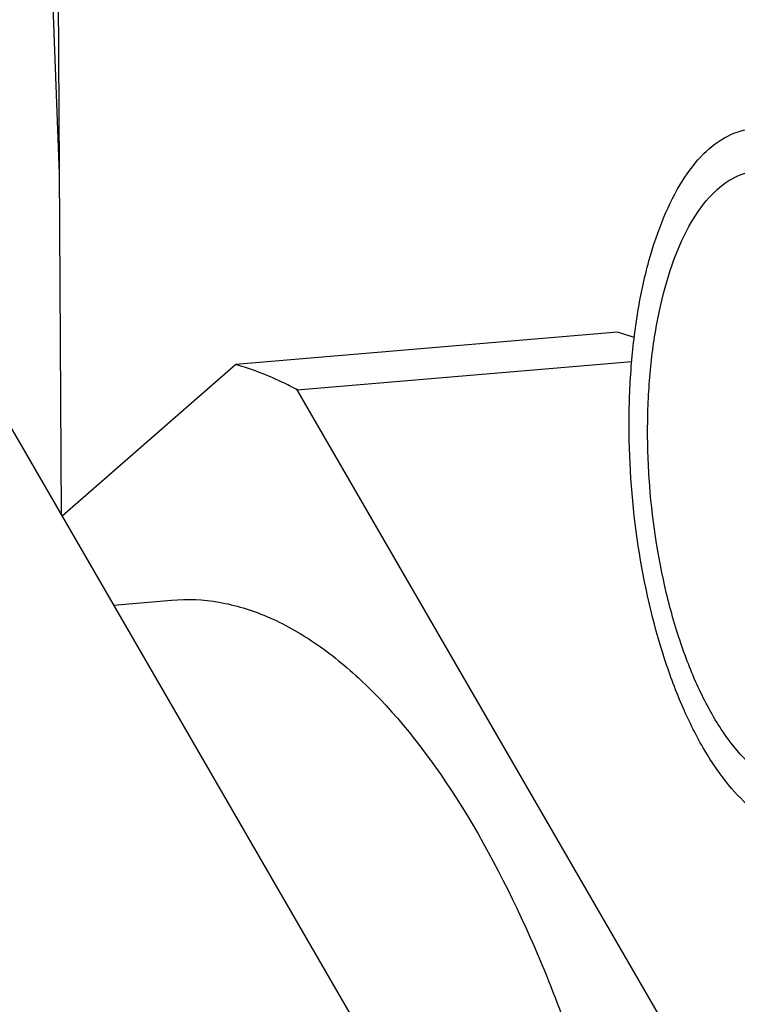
# Model space of a CAD drawing. Header units: millimetres. Extents: x 0 to 420, y 0 to 297.
# Tile 20 of 52: x 145.48 to 149, y 84.59 to 89.42. Entities that reach past the tile are written whole.
import ezdxf

# ---------------------------------------------------------------- set-up
doc = ezdxf.new("R2010")
doc.units = ezdxf.units.MM
doc.header["$LTSCALE"] = 23.1
doc.layers.add('COMPONENTS', color=7, linetype='CONTINUOUS')

msp = doc.modelspace()

# ---------------------------------------------------------------- linework, layer by layer
at = {"layer": 'COMPONENTS', "color": 7, "linetype": 'CONTINUOUS'}
for p, q in [((145.55873, 91.7158), (145.67327, 88.66034)), ((145.6596, 91.11836), (145.68256, 86.99184)), ((148.40949, 87.88408), (146.53855, 87.72514)), ((146.53855, 87.72514), (145.68848, 86.9816)), ((146.83986, 87.60149), (148.4792, 87.74076)), ((148.85365, 84.11961), (146.83986, 87.60149)), ((145.40067, 87.47923), (147.41446, 83.99735)), ((145.94002, 86.54668), (146.22442, 86.57084))]:
    msp.add_line(p, q, dxfattribs=at)
msp.add_arc((148.04636, 86.59229), 1.34185, 70.63827, 74.29905, dxfattribs=at)
for points, knots in [([(149.07908, 85.54016), (149.03293, 85.57669), (148.94341, 85.6689), (148.82796, 85.83936), (148.72383, 86.04774), (148.60028, 86.37896), (148.49612, 86.8423), (148.45886, 87.32532), (148.47265, 87.71014), (148.50455, 87.98009), (148.55707, 88.22621), (148.62872, 88.44156), (148.71761, 88.62036), (148.82207, 88.75802), (148.94107, 88.85057), (149.03149, 88.87814), (149.07468, 88.88183)], [0, 0, 0, 0, 0.0474658, 0.1027289, 0.165512, 0.2348741, 0.3874226, 0.5467079, 0.6241647, 0.6976818, 0.7656509, 0.8267819, 0.880262, 0.926004, 0.9650409, 1, 1, 1, 1]), ([(149.29507, 85.64615), (149.25092, 85.65089), (149.15699, 85.68391), (149.0316, 85.78458), (148.91473, 85.93238), (148.80923, 86.12291), (148.71816, 86.34997), (148.61826, 86.69854), (148.5634, 87.07279), (148.55334, 87.45217), (148.56945, 87.727), (148.60851, 87.98155), (148.66912, 88.20699), (148.74922, 88.3958), (148.84682, 88.54207), (148.96083, 88.64129), (149.05013, 88.67099), (149.09241, 88.67458)], [0, 0, 0, 0, 0.0381549, 0.0830262, 0.1366074, 0.1990939, 0.2695568, 0.346363, 0.5102761, 0.5927268, 0.6722143, 0.7464896, 0.8136423, 0.8723079, 0.9219815, 0.9635459, 1, 1, 1, 1]), ([(146.83986, 87.60149), (146.81511, 87.61486), (146.71824, 87.66414), (146.61612, 87.70336), (146.53855, 87.72514)], [0, 0, 0, 0, 0.2587395, 1, 1, 1, 1]), ([(146.04976, 83.88141), (145.73014, 84.13267), (145.14248, 84.64191), (144.54604, 85.38598), (144.2395, 86.01249), (144.05585, 86.60834), (144.02259, 87.06784), (144.03597, 87.36329)], [0, 0, 0, 0, 0.2910193, 0.5552172, 0.6753328, 0.7882867, 1, 1, 1, 1]), ([(146.22437, 86.57083), (146.30151, 86.57739), (146.46229, 86.56968), (146.70105, 86.4961), (146.93672, 86.36339), (147.25998, 86.09743), (147.63531, 85.61845), (148.01426, 84.89256), (148.32806, 84.01794), (148.56128, 83.03604), (148.70252, 81.99373), (148.73106, 81.28286), (148.72752, 80.92761)], [0, 0, 0, 0, 0.0349857, 0.0718014, 0.1119469, 0.1564449, 0.2602367, 0.3841241, 0.5253223, 0.6790637, 0.8394365, 1, 1, 1, 1])]:
    msp.add_open_spline(points, degree=3, knots=knots, dxfattribs=at)

doc.saveas('drawing.dxf')
